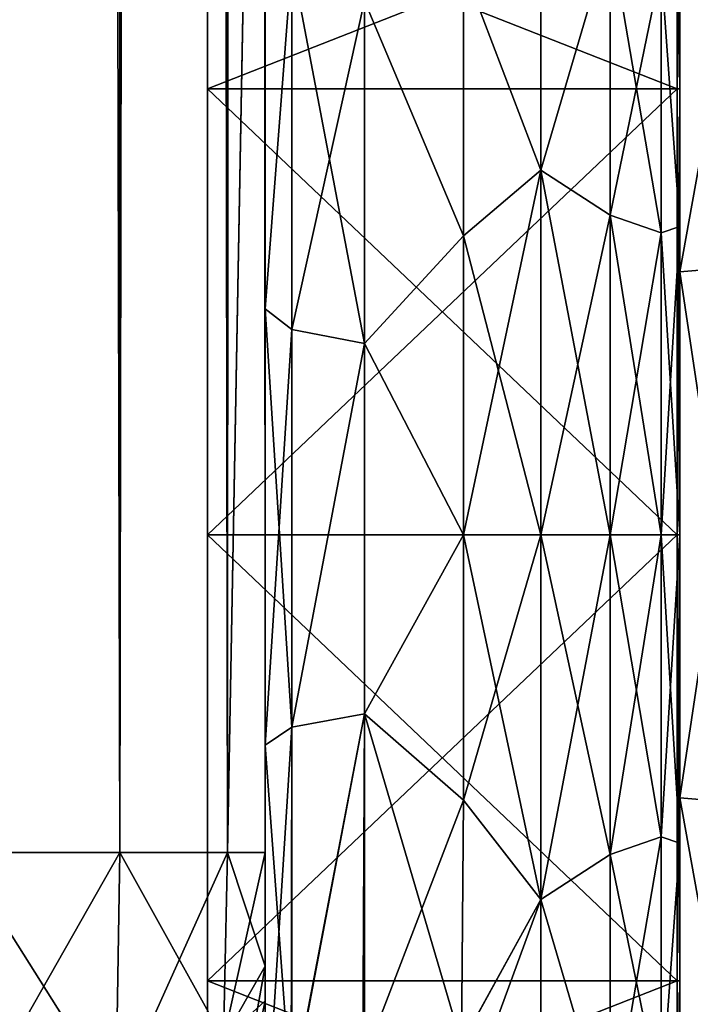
# Model space of a CAD drawing. Extents: x -23 to 470, y -1800 to 0.
# Tile 80 of 198: x 443 to 460, y -1784 to -1759. Entities that reach past the tile are written whole.
import ezdxf

# ---------------------------------------------------------------- set-up
doc = ezdxf.new("R2010")
doc.units = 0
doc.header["$LTSCALE"] = 66.825
for name, color, linetype in [('521', 7, 'CONTINUOUS'), ('523', 7, 'CONTINUOUS'), ('524', 7, 'CONTINUOUS'), ('525', 7, 'CONTINUOUS'), ('531', 7, 'CONTINUOUS'), ('535', 7, 'CONTINUOUS'), ('556', 7, 'CONTINUOUS'), ('558', 7, 'CONTINUOUS'), ('567', 7, 'CONTINUOUS'), ('568', 7, 'CONTINUOUS'), ('570', 7, 'CONTINUOUS'), ('571', 7, 'CONTINUOUS'), ('649', 7, 'CONTINUOUS'), ('650', 7, 'CONTINUOUS'), ('651', 7, 'CONTINUOUS'), ('652', 7, 'CONTINUOUS'), ('655', 7, 'CONTINUOUS'), ('656', 7, 'CONTINUOUS'), ('657', 7, 'CONTINUOUS'), ('658', 7, 'CONTINUOUS')]:
    doc.layers.add(name, color=color, linetype=linetype)

msp = doc.modelspace()

# ---------------------------------------------------------------- linework, layer by layer
at = {"layer": '521', "linetype": 'CONTINUOUS'}
for points in [[(449.55, -1780, 41), (449.55, -1782.865, 40.431), (449.55, -1728.15, 41), (449.55, -1780, 41)], [(449.55, -1728.15, 41), (449.55, -1782.865, 40.431), (449.55, -1732.578, 40.518), (449.55, -1728.15, 41)], [(449.55, -1728.15, -41), (449.55, -1732.582, -40.517), (449.55, -1780, -41), (449.55, -1728.15, -41)], [(449.55, -1782.865, 40.431), (449.55, -1783.734, 40), (449.55, -1732.578, 40.518), (449.55, -1782.865, 40.431)], [(449.55, -1732.578, 40.518), (449.55, -1783.734, 40), (449.55, -1736.807, 39.076), (449.55, -1732.578, 40.518)], [(449.55, -1732.582, -40.517), (449.55, -1736.812, -39.073), (449.55, -1782.865, -40.431), (449.55, -1732.582, -40.517)], [(449.55, -1780, -41), (449.55, -1732.582, -40.517), (449.55, -1782.865, -40.431), (449.55, -1780, -41)], [(449.55, -1785.305, 38.801), (449.55, -1786.5, 37.234), (449.55, -1736.807, 39.076), (449.55, -1785.305, 38.801)], [(449.55, -1736.807, 39.076), (449.55, -1786.5, 37.234), (449.55, -1740.654, 36.743), (449.55, -1736.807, 39.076)], [(449.55, -1783.734, 40), (449.55, -1785.305, 38.801), (449.55, -1736.807, 39.076), (449.55, -1783.734, 40)], [(449.55, -1736.812, -39.073), (449.55, -1740.659, -36.739), (449.55, -1785.305, -38.801), (449.55, -1736.812, -39.073)], [(449.55, -1782.865, -40.431), (449.55, -1736.812, -39.073), (449.55, -1783.734, -40), (449.55, -1782.865, -40.431)], [(449.55, -1783.734, -40), (449.55, -1736.812, -39.073), (449.55, -1785.305, -38.801), (449.55, -1783.734, -40)], [(449.55, -1786.5, 37.234), (449.55, -1786.933, 36.36), (449.55, -1740.654, 36.743), (449.55, -1786.5, 37.234)], [(449.55, -1740.654, 36.743), (449.55, -1786.933, 36.36), (449.55, -1743.902, 33.619), (449.55, -1740.654, 36.743)], [(449.55, -1740.659, -36.739), (449.55, -1743.907, -33.614), (449.55, -1786.933, -36.36), (449.55, -1740.659, -36.739)], [(449.55, -1785.305, -38.801), (449.55, -1740.659, -36.739), (449.55, -1786.5, -37.234), (449.55, -1785.305, -38.801)], [(449.55, -1786.5, -37.234), (449.55, -1740.659, -36.739), (449.55, -1786.933, -36.36), (449.55, -1786.5, -37.234)], [(449.55, -1786.933, 36.36), (449.55, -1787.5, 33.5), (449.55, -1743.902, 33.619), (449.55, -1786.933, 36.36)], [(449.55, -1743.902, 33.619), (449.55, -1787.5, 33.5), (449.55, -1746.388, 29.857), (449.55, -1743.902, 33.619)], [(449.55, -1743.907, -33.614), (449.55, -1746.391, -29.85), (449.55, -1787.5, -33.5), (449.55, -1743.907, -33.614)], [(449.55, -1786.933, -36.36), (449.55, -1743.907, -33.614), (449.55, -1787.5, -33.5), (449.55, -1786.933, -36.36)], [(449.55, -1746.388, 29.857), (449.55, -1787.5, 33.5), (449.55, -1777.301, 28.507), (449.55, -1746.388, 29.857)], [(449.55, -1747.986, 25.66), (449.55, -1746.388, 29.857), (449.55, -1766.309, 28.436), (449.55, -1747.986, 25.66)], [(449.55, -1766.309, 28.436), (449.55, -1746.388, 29.857), (449.55, -1777.301, 28.507), (449.55, -1766.309, 28.436)], [(449.55, -1746.391, -29.85), (449.55, -1747.989, -25.651), (449.55, -1766.309, -28.436), (449.55, -1746.391, -29.85)], [(449.55, -1787.5, -33.5), (449.55, -1746.391, -29.85), (449.55, -1777.301, -28.507), (449.55, -1787.5, -33.5)], [(449.55, -1777.301, -28.507), (449.55, -1746.391, -29.85), (449.55, -1766.309, -28.436), (449.55, -1777.301, -28.507)], [(449.55, -1756.145, 24.276), (449.55, -1747.986, 25.66), (449.55, -1766.309, 28.436), (449.55, -1756.145, 24.276)], [(449.55, -1766.309, -28.436), (449.55, -1747.989, -25.651), (449.55, -1756.146, -24.276), (449.55, -1766.309, -28.436)], [(449.55, -1787.5, 33.5), (449.55, -1787.5, 24.51), (449.55, -1777.301, 28.507), (449.55, -1787.5, 33.5)], [(449.55, -1787.5, -24.51), (449.55, -1787.5, -33.5), (449.55, -1777.301, -28.507), (449.55, -1787.5, -24.51)]]:
    msp.add_3dface(points, dxfattribs=at)
at = {"layer": '523', "linetype": 'CONTINUOUS'}
for points in [[(460, -1751.5, 0), (460, -1753.067, 7.855), (460, -1790.933, 7.854), (460, -1751.5, 0)], [(460, -1753.067, -7.854), (460, -1751.5, 0), (460, -1792.5, 0), (460, -1753.067, -7.854)], [(460, -1792.5, 0), (460, -1751.5, 0), (460, -1790.933, 7.854), (460, -1792.5, 0)], [(460, -1753.067, 7.855), (460, -1757.536, 14.522), (460, -1790.933, 7.854), (460, -1753.067, 7.855)], [(460, -1757.536, -14.522), (460, -1753.067, -7.854), (460, -1786.464, -14.522), (460, -1757.536, -14.522)], [(460, -1786.464, -14.522), (460, -1753.067, -7.854), (460, -1790.933, -7.855), (460, -1786.464, -14.522)], [(460, -1790.933, -7.855), (460, -1753.067, -7.854), (460, -1792.5, 0), (460, -1790.933, -7.855)], [(460, -1757.536, 14.522), (460, -1764.234, 18.966), (460, -1786.464, 14.522), (460, -1757.536, 14.522)], [(460, -1790.933, 7.854), (460, -1757.536, 14.522), (460, -1786.464, 14.522), (460, -1790.933, 7.854)], [(460, -1764.235, -18.966), (460, -1757.536, -14.522), (460, -1779.766, -18.966), (460, -1764.235, -18.966)], [(460, -1779.766, -18.966), (460, -1757.536, -14.522), (460, -1786.464, -14.522), (460, -1779.766, -18.966)], [(460, -1764.234, 18.966), (460, -1772, 20.5), (460, -1779.765, 18.966), (460, -1764.234, 18.966)], [(460, -1786.464, 14.522), (460, -1764.234, 18.966), (460, -1779.765, 18.966), (460, -1786.464, 14.522)], [(460, -1772, -20.5), (460, -1764.235, -18.966), (460, -1779.766, -18.966), (460, -1772, -20.5)]]:
    msp.add_3dface(points, dxfattribs=at)
at = {"layer": '524', "linetype": 'CONTINUOUS'}
for points in [[(454.553, -1778.684, 23.05), (456.5, -1772, 24), (454.55, -1772, 24), (454.553, -1778.684, 23.05)], [(456.5, -1772, -24), (456.5, -1781.184, -22.173), (454.55, -1772, -24), (456.5, -1772, -24)], [(454.55, -1772, -24), (456.5, -1781.184, -22.173), (454.553, -1778.685, -23.05), (454.55, -1772, -24)], [(456.5, -1781.184, 22.173), (456.5, -1772, 24), (454.553, -1778.684, 23.05), (456.5, -1781.184, 22.173)], [(454.5, -1784.819, 20.289), (456.5, -1781.184, 22.173), (454.553, -1778.684, 23.05), (454.5, -1784.819, 20.289)], [(454.553, -1778.685, -23.05), (456.5, -1781.184, -22.173), (454.5, -1784.808, -20.297), (454.553, -1778.685, -23.05)], [(456.5, -1788.971, 16.971), (456.5, -1781.184, 22.173), (454.083, -1787.78, 18.083), (456.5, -1788.971, 16.971)], [(454.083, -1787.78, 18.083), (456.5, -1781.184, 22.173), (454.5, -1784.819, 20.289), (454.083, -1787.78, 18.083)], [(456.5, -1781.184, -22.173), (456.5, -1788.971, -16.971), (454.5, -1784.808, -20.297), (456.5, -1781.184, -22.173)]]:
    msp.add_3dface(points, dxfattribs=at)
at = {"layer": '525', "linetype": 'CONTINUOUS'}
for points in [[(456.5, -1755.029, -16.971), (456.5, -1762.816, -22.173), (454.554, -1757.703, -19.277), (456.5, -1755.029, -16.971)], [(456.5, -1762.816, 22.173), (456.5, -1755.029, 16.971), (454.554, -1757.703, 19.277), (456.5, -1762.816, 22.173)], [(454.554, -1757.703, -19.277), (456.5, -1762.816, -22.173), (454.55, -1764.471, -22.789), (454.554, -1757.703, -19.277)], [(454.55, -1764.471, 22.789), (456.5, -1762.816, 22.173), (454.554, -1757.703, 19.277), (454.55, -1764.471, 22.789)], [(454.55, -1772, 24), (456.5, -1772, 24), (456.5, -1762.816, 22.173), (454.55, -1772, 24)], [(456.5, -1762.816, -22.173), (456.5, -1772, -24), (454.55, -1764.471, -22.789), (456.5, -1762.816, -22.173)], [(454.55, -1772, 24), (456.5, -1762.816, 22.173), (454.55, -1764.471, 22.789), (454.55, -1772, 24)], [(456.5, -1772, -24), (454.55, -1772, -24), (454.55, -1764.471, -22.789), (456.5, -1772, -24)]]:
    msp.add_3dface(points, dxfattribs=at)
at = {"layer": '531', "linetype": 'CONTINUOUS'}
for points in [[(445.889, -1780, -49.839), (441.834, -1780, -52.548), (445.889, -20, -49.839), (445.889, -1780, -49.839)], [(445.889, -20, -49.839), (441.834, -1780, -52.548), (441.834, -20, -52.548), (445.889, -20, -49.839)], [(448.598, -1780, -45.784), (445.889, -1780, -49.839), (448.598, -20, -45.784), (448.598, -1780, -45.784)], [(448.598, -20, -45.784), (445.889, -1780, -49.839), (445.889, -20, -49.839), (448.598, -20, -45.784)], [(449.55, -20, -41), (449.55, -71.85, -41), (448.598, -1780, -45.784), (449.55, -20, -41)], [(449.55, -20, -41), (448.598, -1780, -45.784), (448.598, -20, -45.784), (449.55, -20, -41)], [(449.55, -71.85, -41), (449.55, -1728.15, -41), (448.598, -1780, -45.784), (449.55, -71.85, -41)], [(449.55, -1728.15, -41), (449.55, -1780, -41), (448.598, -1780, -45.784), (449.55, -1728.15, -41)]]:
    msp.add_3dface(points, dxfattribs=at)
at = {"layer": '535', "linetype": 'CONTINUOUS'}
for points in [[(441.834, -1780, 52.548), (445.889, -1780, 49.839), (441.834, -20, 52.548), (441.834, -1780, 52.548)], [(441.834, -20, 52.548), (445.889, -1780, 49.839), (445.889, -20, 49.839), (441.834, -20, 52.548)], [(445.889, -1780, 49.839), (448.598, -1780, 45.784), (445.889, -20, 49.839), (445.889, -1780, 49.839)], [(445.889, -20, 49.839), (448.598, -1780, 45.784), (448.598, -20, 45.784), (445.889, -20, 49.839)], [(449.55, -1780, 41), (449.55, -1728.15, 41), (448.598, -20, 45.784), (449.55, -1780, 41)], [(448.598, -1780, 45.784), (449.55, -1780, 41), (448.598, -20, 45.784), (448.598, -1780, 45.784)]]:
    msp.add_3dface(points, dxfattribs=at)
at = {"layer": '556', "linetype": 'CONTINUOUS'}
for points in [[(445.789, -1786.253, 48.595), (441.834, -1780, 52.548), (441.734, -1787.29, 51.099), (445.789, -1786.253, 48.595)], [(445.889, -1780, 49.839), (441.834, -1780, 52.548), (445.789, -1786.253, 48.595), (445.889, -1780, 49.839)], [(448.498, -1784.701, 44.849), (445.889, -1780, 49.839), (445.789, -1786.253, 48.595), (448.498, -1784.701, 44.849)], [(448.598, -1780, 45.784), (445.889, -1780, 49.839), (448.498, -1784.701, 44.849), (448.598, -1780, 45.784)], [(449.55, -1782.865, 40.431), (448.598, -1780, 45.784), (448.498, -1784.701, 44.849), (449.55, -1782.865, 40.431)], [(449.55, -1782.865, 40.431), (449.55, -1780, 41), (448.598, -1780, 45.784), (449.55, -1782.865, 40.431)], [(449.55, -1783.734, 40), (449.55, -1782.865, 40.431), (448.498, -1784.701, 44.849), (449.55, -1783.734, 40)], [(449.55, -1785.305, 38.801), (449.55, -1783.734, 40), (448.498, -1784.701, 44.849), (449.55, -1785.305, 38.801)]]:
    msp.add_3dface(points, dxfattribs=at)
at = {"layer": '558', "linetype": 'CONTINUOUS'}
for points in [[(441.834, -1780, -52.548), (445.889, -1780, -49.839), (441.734, -1787.29, -51.099), (441.834, -1780, -52.548)], [(441.734, -1787.29, -51.099), (445.889, -1780, -49.839), (445.789, -1786.253, -48.595), (441.734, -1787.29, -51.099)], [(445.889, -1780, -49.839), (448.598, -1780, -45.784), (445.789, -1786.253, -48.595), (445.889, -1780, -49.839)], [(445.789, -1786.253, -48.595), (448.598, -1780, -45.784), (448.498, -1784.701, -44.849), (445.789, -1786.253, -48.595)], [(449.55, -1780, -41), (449.55, -1782.865, -40.431), (448.498, -1784.701, -44.849), (449.55, -1780, -41)], [(448.598, -1780, -45.784), (449.55, -1780, -41), (448.498, -1784.701, -44.849), (448.598, -1780, -45.784)], [(449.55, -1782.865, -40.431), (449.55, -1783.734, -40), (448.498, -1788.689, -42.182), (449.55, -1782.865, -40.431)], [(448.498, -1784.701, -44.849), (449.55, -1782.865, -40.431), (448.498, -1788.689, -42.182), (448.498, -1784.701, -44.849)], [(449.55, -1783.734, -40), (449.55, -1785.305, -38.801), (448.498, -1788.689, -42.182), (449.55, -1783.734, -40)]]:
    msp.add_3dface(points, dxfattribs=at)
at = {"layer": '567', "linetype": 'CONTINUOUS'}
for points in [[(449.55, -1766.309, -28.436), (449.55, -1756.146, -24.276), (450.221, -1757.552, -22.213), (449.55, -1766.309, -28.436)], [(450.221, -1766.827, -25.989), (449.55, -1766.309, -28.436), (450.221, -1757.552, -22.213), (450.221, -1766.827, -25.989)], [(450.221, -1766.827, -25.989), (450.221, -1757.552, -22.213), (452.055, -1767.185, -24.192), (450.221, -1766.827, -25.989)], [(452.055, -1767.185, -24.192), (450.221, -1757.552, -22.213), (452.055, -1758.551, -20.678), (452.055, -1767.185, -24.192)], [(454.554, -1757.703, -19.277), (454.55, -1764.471, -22.789), (452.055, -1758.551, -20.678), (454.554, -1757.703, -19.277)], [(454.55, -1764.471, -22.789), (452.055, -1767.185, -24.192), (452.055, -1758.551, -20.678), (454.55, -1764.471, -22.789)], [(454.55, -1764.471, -22.789), (454.55, -1772, -24), (452.055, -1767.185, -24.192), (454.55, -1764.471, -22.789)], [(449.55, -1777.301, -28.507), (449.55, -1766.309, -28.436), (450.221, -1776.841, -26.053), (449.55, -1777.301, -28.507)], [(450.221, -1776.841, -26.053), (449.55, -1766.309, -28.436), (450.221, -1766.827, -25.989), (450.221, -1776.841, -26.053)], [(450.221, -1776.841, -26.053), (450.221, -1766.827, -25.989), (452.055, -1767.185, -24.192), (450.221, -1776.841, -26.053)], [(452.055, -1776.506, -24.252), (450.221, -1776.841, -26.053), (452.055, -1767.185, -24.192), (452.055, -1776.506, -24.252)], [(454.55, -1772, -24), (452.055, -1776.506, -24.252), (452.055, -1767.185, -24.192), (454.55, -1772, -24)], [(454.55, -1772, -24), (454.553, -1778.685, -23.05), (452.055, -1776.506, -24.252), (454.55, -1772, -24)], [(452.015, -1785.197, -20.868), (450.207, -1786.175, -22.416), (452.055, -1776.506, -24.252), (452.015, -1785.197, -20.868)], [(450.207, -1786.175, -22.416), (450.221, -1776.841, -26.053), (452.055, -1776.506, -24.252), (450.207, -1786.175, -22.416)], [(454.5, -1784.808, -20.297), (452.015, -1785.197, -20.868), (452.055, -1776.506, -24.252), (454.5, -1784.808, -20.297)], [(454.553, -1778.685, -23.05), (454.5, -1784.808, -20.297), (452.055, -1776.506, -24.252), (454.553, -1778.685, -23.05)], [(450.207, -1786.175, -22.416), (449.55, -1777.301, -28.507), (450.221, -1776.841, -26.053), (450.207, -1786.175, -22.416)], [(449.55, -1787.5, -24.51), (449.55, -1777.301, -28.507), (450.207, -1786.175, -22.416), (449.55, -1787.5, -24.51)]]:
    msp.add_3dface(points, dxfattribs=at)
at = {"layer": '568', "linetype": 'CONTINUOUS'}
for points in [[(449.55, -1756.145, 24.276), (449.55, -1766.309, 28.436), (450.221, -1757.552, 22.213), (449.55, -1756.145, 24.276)], [(450.221, -1757.552, 22.213), (449.55, -1766.309, 28.436), (450.221, -1766.827, 25.989), (450.221, -1757.552, 22.213)], [(450.221, -1757.552, 22.213), (450.221, -1766.827, 25.989), (452.055, -1758.551, 20.678), (450.221, -1757.552, 22.213)], [(454.55, -1764.471, 22.789), (454.554, -1757.703, 19.277), (452.055, -1758.551, 20.678), (454.55, -1764.471, 22.789)], [(452.055, -1758.551, 20.678), (450.221, -1766.827, 25.989), (452.055, -1767.185, 24.192), (452.055, -1758.551, 20.678)], [(454.55, -1764.471, 22.789), (452.055, -1758.551, 20.678), (452.055, -1767.185, 24.192), (454.55, -1764.471, 22.789)], [(454.55, -1772, 24), (454.55, -1764.471, 22.789), (452.055, -1767.185, 24.192), (454.55, -1772, 24)], [(449.55, -1766.309, 28.436), (449.55, -1777.301, 28.507), (450.221, -1766.827, 25.989), (449.55, -1766.309, 28.436)], [(450.221, -1766.827, 25.989), (449.55, -1777.301, 28.507), (450.221, -1776.841, 26.053), (450.221, -1766.827, 25.989)], [(450.221, -1766.827, 25.989), (450.221, -1776.841, 26.053), (452.055, -1767.185, 24.192), (450.221, -1766.827, 25.989)], [(452.055, -1767.185, 24.192), (450.221, -1776.841, 26.053), (452.055, -1776.506, 24.252), (452.055, -1767.185, 24.192)], [(454.55, -1772, 24), (452.055, -1767.185, 24.192), (452.055, -1776.506, 24.252), (454.55, -1772, 24)], [(454.553, -1778.684, 23.05), (454.55, -1772, 24), (452.055, -1776.506, 24.252), (454.553, -1778.684, 23.05)], [(450.221, -1776.841, 26.053), (450.221, -1786.163, 22.396), (452.055, -1776.506, 24.252), (450.221, -1776.841, 26.053)], [(452.055, -1776.506, 24.252), (450.221, -1786.163, 22.396), (452.055, -1785.184, 20.848), (452.055, -1776.506, 24.252)], [(454.553, -1778.684, 23.05), (452.055, -1776.506, 24.252), (452.055, -1785.184, 20.848), (454.553, -1778.684, 23.05)], [(449.55, -1777.301, 28.507), (449.55, -1787.5, 24.51), (450.221, -1776.841, 26.053), (449.55, -1777.301, 28.507)], [(450.221, -1776.841, 26.053), (449.55, -1787.5, 24.51), (450.221, -1786.163, 22.396), (450.221, -1776.841, 26.053)], [(454.5, -1784.819, 20.289), (454.553, -1778.684, 23.05), (452.055, -1785.184, 20.848), (454.5, -1784.819, 20.289)]]:
    msp.add_3dface(points, dxfattribs=at)
at = {"layer": '570', "linetype": 'CONTINUOUS'}
for points in [[(456.5, -1762.816, -22.173), (456.5, -1755.029, -16.971), (458.248, -1756.874, -18.027), (456.5, -1762.816, -22.173)], [(456.5, -1755.029, 16.971), (456.5, -1762.816, 22.173), (458.248, -1756.874, 18.027), (456.5, -1755.029, 16.971)], [(456.5, -1762.816, -22.173), (458.248, -1756.874, -18.027), (458.248, -1763.952, -22.113), (456.5, -1762.816, -22.173)], [(456.5, -1762.816, 22.173), (458.248, -1763.952, 22.113), (458.248, -1756.874, 18.027), (456.5, -1762.816, 22.173)], [(458.248, -1763.952, 22.113), (459.531, -1757.698, 17.044), (458.248, -1756.874, 18.027), (458.248, -1763.952, 22.113)], [(459.531, -1757.698, -17.044), (459.531, -1764.39, -20.908), (458.248, -1756.874, -18.027), (459.531, -1757.698, -17.044)], [(458.248, -1756.874, -18.027), (459.531, -1764.39, -20.908), (458.248, -1763.952, -22.113), (458.248, -1756.874, -18.027)], [(459.531, -1764.39, 20.908), (459.531, -1757.698, 17.044), (458.248, -1763.952, 22.113), (459.531, -1764.39, 20.908)], [(460, -1764.234, 18.966), (460, -1757.536, 14.522), (459.531, -1757.698, 17.044), (460, -1764.234, 18.966)], [(460, -1757.536, -14.522), (460, -1764.235, -18.966), (459.531, -1757.698, -17.044), (460, -1757.536, -14.522)], [(459.531, -1764.39, 20.908), (460, -1764.234, 18.966), (459.531, -1757.698, 17.044), (459.531, -1764.39, 20.908)], [(459.531, -1757.698, -17.044), (460, -1764.235, -18.966), (459.531, -1764.39, -20.908), (459.531, -1757.698, -17.044)], [(456.5, -1762.816, 22.173), (456.5, -1772, 24), (458.248, -1763.952, 22.113), (456.5, -1762.816, 22.173)], [(456.5, -1772, -24), (456.5, -1762.816, -22.173), (458.248, -1772, -23.532), (456.5, -1772, -24)], [(458.248, -1772, -23.532), (456.5, -1762.816, -22.173), (458.248, -1763.952, -22.113), (458.248, -1772, -23.532)], [(456.5, -1772, 24), (458.248, -1772, 23.532), (458.248, -1763.952, 22.113), (456.5, -1772, 24)], [(459.531, -1772, -22.25), (458.248, -1772, -23.532), (458.248, -1763.952, -22.113), (459.531, -1772, -22.25)], [(459.531, -1764.39, -20.908), (459.531, -1772, -22.25), (458.248, -1763.952, -22.113), (459.531, -1764.39, -20.908)], [(458.248, -1772, 23.532), (459.531, -1764.39, 20.908), (458.248, -1763.952, 22.113), (458.248, -1772, 23.532)], [(458.248, -1772, 23.532), (459.531, -1772, 22.25), (459.531, -1764.39, 20.908), (458.248, -1772, 23.532)], [(460, -1772, 20.5), (460, -1764.234, 18.966), (459.531, -1772, 22.25), (460, -1772, 20.5)], [(459.531, -1772, 22.25), (460, -1764.234, 18.966), (459.531, -1764.39, 20.908), (459.531, -1772, 22.25)], [(460, -1764.235, -18.966), (460, -1772, -20.5), (459.531, -1764.39, -20.908), (460, -1764.235, -18.966)], [(460, -1772, -20.5), (459.531, -1772, -22.25), (459.531, -1764.39, -20.908), (460, -1772, -20.5)]]:
    msp.add_3dface(points, dxfattribs=at)
at = {"layer": '571', "linetype": 'CONTINUOUS'}
for points in [[(456.5, -1772, 24), (456.5, -1781.184, 22.173), (458.248, -1772, 23.532), (456.5, -1772, 24)], [(456.5, -1781.184, 22.173), (458.248, -1780.048, 22.113), (458.248, -1772, 23.532), (456.5, -1781.184, 22.173)], [(456.5, -1781.184, -22.173), (456.5, -1772, -24), (458.248, -1780.048, -22.113), (456.5, -1781.184, -22.173)], [(456.5, -1772, -24), (458.248, -1772, -23.532), (458.248, -1780.048, -22.113), (456.5, -1772, -24)], [(459.531, -1772, -22.25), (459.531, -1779.61, -20.908), (458.248, -1772, -23.532), (459.531, -1772, -22.25)], [(458.248, -1772, -23.532), (459.531, -1779.61, -20.908), (458.248, -1780.048, -22.113), (458.248, -1772, -23.532)], [(459.531, -1779.61, 20.908), (459.531, -1772, 22.25), (458.248, -1780.048, 22.113), (459.531, -1779.61, 20.908)], [(458.248, -1780.048, 22.113), (459.531, -1772, 22.25), (458.248, -1772, 23.532), (458.248, -1780.048, 22.113)], [(460, -1779.765, 18.966), (460, -1772, 20.5), (459.531, -1779.61, 20.908), (460, -1779.765, 18.966)], [(459.531, -1779.61, 20.908), (460, -1772, 20.5), (459.531, -1772, 22.25), (459.531, -1779.61, 20.908)], [(460, -1772, -20.5), (460, -1779.766, -18.966), (459.531, -1772, -22.25), (460, -1772, -20.5)], [(459.531, -1772, -22.25), (460, -1779.766, -18.966), (459.531, -1779.61, -20.908), (459.531, -1772, -22.25)], [(459.531, -1779.61, -20.908), (459.531, -1786.302, -17.044), (458.248, -1780.048, -22.113), (459.531, -1779.61, -20.908)], [(459.531, -1786.302, 17.044), (459.531, -1779.61, 20.908), (458.248, -1787.126, 18.027), (459.531, -1786.302, 17.044)], [(458.248, -1787.126, 18.027), (459.531, -1779.61, 20.908), (458.248, -1780.048, 22.113), (458.248, -1787.126, 18.027)], [(459.531, -1779.61, -20.908), (460, -1779.766, -18.966), (459.531, -1786.302, -17.044), (459.531, -1779.61, -20.908)], [(459.531, -1786.302, 17.044), (460, -1779.765, 18.966), (459.531, -1779.61, 20.908), (459.531, -1786.302, 17.044)], [(460, -1786.464, 14.522), (460, -1779.765, 18.966), (459.531, -1786.302, 17.044), (460, -1786.464, 14.522)], [(460, -1779.766, -18.966), (460, -1786.464, -14.522), (459.531, -1786.302, -17.044), (460, -1779.766, -18.966)], [(456.5, -1781.184, 22.173), (458.248, -1787.126, 18.027), (458.248, -1780.048, 22.113), (456.5, -1781.184, 22.173)], [(456.5, -1781.184, -22.173), (458.248, -1780.048, -22.113), (458.248, -1787.126, -18.027), (456.5, -1781.184, -22.173)], [(458.248, -1780.048, -22.113), (459.531, -1786.302, -17.044), (458.248, -1787.126, -18.027), (458.248, -1780.048, -22.113)], [(456.5, -1781.184, 22.173), (456.5, -1788.971, 16.971), (458.248, -1787.126, 18.027), (456.5, -1781.184, 22.173)], [(456.5, -1788.971, -16.971), (456.5, -1781.184, -22.173), (458.248, -1787.126, -18.027), (456.5, -1788.971, -16.971)]]:
    msp.add_3dface(points, dxfattribs=at)
at = {"layer": '649', "linetype": 'CONTINUOUS'}
for points in [[(460, -1756.111), (460, -1760.764, 11.235), (460, -1750.556), (460, -1756.111)], [(460, -1750.556), (460, -1760.764, 11.235), (460, -1754.652, 12.605), (460, -1750.556)], [(460, -1760.764, 11.235), (460, -1772, 15.889), (460, -1754.652, 12.605), (460, -1760.764, 11.235)], [(460, -1754.652, 12.605), (460, -1772, 15.889), (460, -1778.627, 20.394), (460, -1754.652, 12.605)], [(460, -1760.764, -11.235), (460, -1756.111), (460, -1754.652, -12.605), (460, -1760.764, -11.235)], [(460, -1772, -15.889), (460, -1760.764, -11.235), (460, -1754.652, -12.605), (460, -1772, -15.889)], [(460, -1765.373, -20.394), (460, -1772, -15.889), (460, -1754.652, -12.605), (460, -1765.373, -20.394)], [(460, -1765.373, 20.394), (460, -1754.652, 12.605), (460, -1778.627, 20.394), (460, -1765.373, 20.394)], [(460, -1789.348, -12.605), (460, -1772, -15.889), (460, -1765.373, -20.394), (460, -1789.348, -12.605)], [(460, -1778.627, -20.394), (460, -1789.348, -12.605), (460, -1765.373, -20.394), (460, -1778.627, -20.394)], [(460, -1772, 15.889), (460, -1783.236, 11.235), (460, -1789.348, 12.605), (460, -1772, 15.889)], [(460, -1778.627, 20.394), (460, -1772, 15.889), (460, -1789.348, 12.605), (460, -1778.627, 20.394)], [(460, -1783.236, -11.235), (460, -1772, -15.889), (460, -1789.348, -12.605), (460, -1783.236, -11.235)], [(460, -1783.236, 11.235), (460, -1787.889), (460, -1789.348, 12.605), (460, -1783.236, 11.235)], [(460, -1787.889), (460, -1783.236, -11.235), (460, -1793.444), (460, -1787.889)], [(460, -1793.444), (460, -1783.236, -11.235), (460, -1789.348, -12.605), (460, -1793.444)]]:
    msp.add_3dface(points, dxfattribs=at)
at = {"layer": '650', "linetype": 'CONTINUOUS'}
for points in [[(448.1, -1756.115), (448.1, -1760.768, -11.232), (448.1, -1787.885), (448.1, -1756.115)], [(448.1, -1756.115), (448.1, -1787.885), (448.1, -1783.232, 11.232), (448.1, -1756.115)], [(448.1, -1756.115), (448.1, -1783.232, 11.232), (448.1, -1760.768, 11.232), (448.1, -1756.115)], [(448.1, -1760.768, -11.232), (448.1, -1772, -15.885), (448.1, -1783.232, -11.232), (448.1, -1760.768, -11.232)], [(448.1, -1760.768, -11.232), (448.1, -1783.232, -11.232), (448.1, -1787.885), (448.1, -1760.768, -11.232)], [(448.1, -1783.232, 11.232), (448.1, -1772, 15.885), (448.1, -1760.768, 11.232), (448.1, -1783.232, 11.232)]]:
    msp.add_3dface(points, dxfattribs=at)
at = {"layer": '651', "linetype": 'CONTINUOUS'}
for points in [[(448.1, -1760.768, -11.232), (448.1, -1756.115), (459.934, -1760.768, -11.232), (448.1, -1760.768, -11.232)], [(459.934, -1760.768, -11.232), (448.1, -1756.115), (459.934, -1756.115), (459.934, -1760.768, -11.232)], [(448.1, -1772, -15.885), (448.1, -1760.768, -11.232), (459.934, -1772, -15.885), (448.1, -1772, -15.885)], [(459.934, -1772, -15.885), (448.1, -1760.768, -11.232), (459.934, -1760.768, -11.232), (459.934, -1772, -15.885)], [(448.1, -1783.232, -11.232), (448.1, -1772, -15.885), (459.934, -1783.232, -11.232), (448.1, -1783.232, -11.232)], [(459.934, -1783.232, -11.232), (448.1, -1772, -15.885), (459.934, -1772, -15.885), (459.934, -1783.232, -11.232)], [(448.1, -1787.885), (448.1, -1783.232, -11.232), (459.934, -1787.885), (448.1, -1787.885)], [(459.934, -1787.885), (448.1, -1783.232, -11.232), (459.934, -1783.232, -11.232), (459.934, -1787.885)]]:
    msp.add_3dface(points, dxfattribs=at)
at = {"layer": '652', "linetype": 'CONTINUOUS'}
for points in [[(459.934, -1756.115), (448.1, -1756.115), (448.1, -1760.768, 11.232), (459.934, -1756.115)], [(459.934, -1756.115), (448.1, -1760.768, 11.232), (459.934, -1760.768, 11.232), (459.934, -1756.115)], [(448.1, -1760.768, 11.232), (448.1, -1772, 15.885), (459.934, -1760.768, 11.232), (448.1, -1760.768, 11.232)], [(459.934, -1760.768, 11.232), (448.1, -1772, 15.885), (459.934, -1772, 15.885), (459.934, -1760.768, 11.232)], [(448.1, -1772, 15.885), (448.1, -1783.232, 11.232), (459.934, -1772, 15.885), (448.1, -1772, 15.885)], [(459.934, -1772, 15.885), (448.1, -1783.232, 11.232), (459.934, -1783.232, 11.232), (459.934, -1772, 15.885)], [(448.1, -1787.885), (459.934, -1787.885), (459.934, -1783.232, 11.232), (448.1, -1787.885)], [(448.1, -1783.232, 11.232), (448.1, -1787.885), (459.934, -1783.232, 11.232), (448.1, -1783.232, 11.232)]]:
    msp.add_3dface(points, dxfattribs=at)
at = {"layer": '655', "linetype": 'CONTINUOUS'}
for points in [[(462.009, -1765.211, -20.894), (460, -1754.652, -12.605), (462.009, -1754.226, -12.913), (462.009, -1765.211, -20.894)], [(460, -1765.373, -20.394), (460, -1754.652, -12.605), (462.009, -1765.211, -20.894), (460, -1765.373, -20.394)], [(462.009, -1778.789, -20.894), (460, -1765.373, -20.394), (462.009, -1765.211, -20.894), (462.009, -1778.789, -20.894)], [(460, -1778.627, -20.394), (460, -1765.373, -20.394), (462.009, -1778.789, -20.894), (460, -1778.627, -20.394)], [(460, -1789.348, -12.605), (460, -1778.627, -20.394), (462.009, -1789.774, -12.913), (460, -1789.348, -12.605)], [(462.009, -1789.774, -12.913), (460, -1778.627, -20.394), (462.009, -1778.789, -20.894), (462.009, -1789.774, -12.913)]]:
    msp.add_3dface(points, dxfattribs=at)
at = {"layer": '656', "linetype": 'CONTINUOUS'}
for points in [[(460, -1754.652, 12.605), (460, -1765.373, 20.394), (462.009, -1754.226, 12.913), (460, -1754.652, 12.605)], [(462.009, -1754.226, 12.913), (460, -1765.373, 20.394), (462.009, -1765.211, 20.894), (462.009, -1754.226, 12.913)], [(460, -1765.373, 20.394), (460, -1778.627, 20.394), (462.009, -1765.211, 20.894), (460, -1765.373, 20.394)], [(462.009, -1765.211, 20.894), (460, -1778.627, 20.394), (462.009, -1778.789, 20.894), (462.009, -1765.211, 20.894)], [(460, -1778.627, 20.394), (460, -1789.348, 12.605), (462.009, -1778.789, 20.894), (460, -1778.627, 20.394)], [(462.009, -1778.789, 20.894), (460, -1789.348, 12.605), (462.009, -1789.774, 12.913), (462.009, -1778.789, 20.894)]]:
    msp.add_3dface(points, dxfattribs=at)
at = {"layer": '657', "linetype": 'CONTINUOUS'}
for points in [[(460, -1760.764, 11.235), (460, -1756.111), (459.934, -1760.768, 11.232), (460, -1760.764, 11.235)], [(459.934, -1760.768, 11.232), (460, -1756.111), (459.967, -1756.114), (459.934, -1760.768, 11.232)], [(459.934, -1756.115), (459.934, -1760.768, 11.232), (459.967, -1756.114), (459.934, -1756.115)], [(460, -1772, 15.889), (460, -1760.764, 11.235), (459.934, -1772, 15.885), (460, -1772, 15.889)], [(460, -1760.764, 11.235), (459.934, -1760.768, 11.232), (459.934, -1772, 15.885), (460, -1760.764, 11.235)], [(460, -1783.236, 11.235), (460, -1772, 15.889), (459.934, -1783.232, 11.232), (460, -1783.236, 11.235)], [(460, -1772, 15.889), (459.934, -1772, 15.885), (459.934, -1783.232, 11.232), (460, -1772, 15.889)], [(459.934, -1787.885), (460, -1783.236, 11.235), (459.934, -1783.232, 11.232), (459.934, -1787.885)], [(460, -1783.236, 11.235), (459.934, -1787.885), (459.967, -1787.886), (460, -1783.236, 11.235)], [(460, -1787.889), (460, -1783.236, 11.235), (459.967, -1787.886), (460, -1787.889)]]:
    msp.add_3dface(points, dxfattribs=at)
at = {"layer": '658', "linetype": 'CONTINUOUS'}
for points in [[(460, -1760.764, -11.235), (459.934, -1756.115), (459.967, -1756.114), (460, -1760.764, -11.235)], [(460, -1760.764, -11.235), (459.934, -1760.768, -11.232), (459.934, -1756.115), (460, -1760.764, -11.235)], [(460, -1756.111), (460, -1760.764, -11.235), (459.967, -1756.114), (460, -1756.111)], [(460, -1760.764, -11.235), (460, -1772, -15.889), (459.934, -1760.768, -11.232), (460, -1760.764, -11.235)], [(460, -1772, -15.889), (459.934, -1772, -15.885), (459.934, -1760.768, -11.232), (460, -1772, -15.889)], [(460, -1772, -15.889), (460, -1783.236, -11.235), (459.934, -1772, -15.885), (460, -1772, -15.889)], [(460, -1783.236, -11.235), (459.934, -1783.232, -11.232), (459.934, -1772, -15.885), (460, -1783.236, -11.235)], [(460, -1783.236, -11.235), (460, -1787.889), (459.934, -1783.232, -11.232), (460, -1783.236, -11.235)], [(459.934, -1783.232, -11.232), (460, -1787.889), (459.967, -1787.886), (459.934, -1783.232, -11.232)], [(459.934, -1787.885), (459.934, -1783.232, -11.232), (459.967, -1787.886), (459.934, -1787.885)]]:
    msp.add_3dface(points, dxfattribs=at)

doc.saveas('drawing.dxf')
